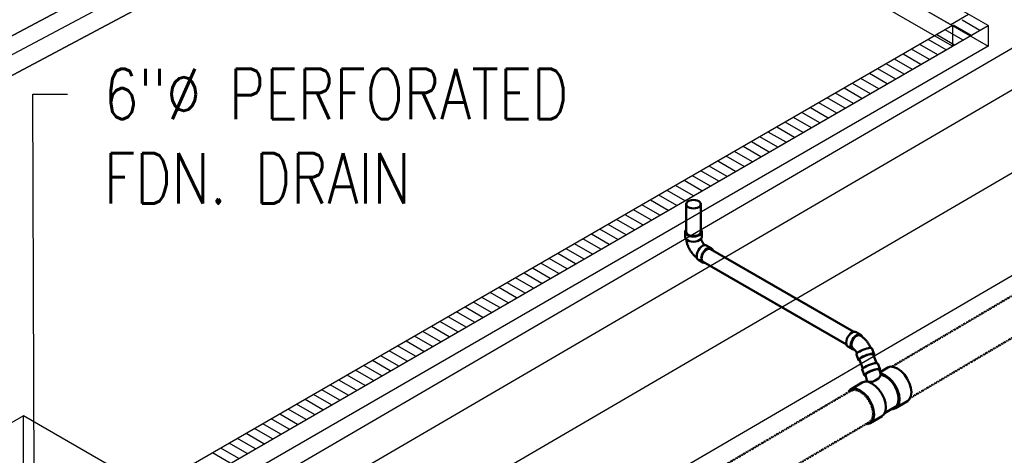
# Model space of a CAD drawing. Header units: inches. Extents: x 169 to 20644, y -1032 to 721.
# Tile 36 of 42: x 2331 to 2565, y -370 to -267. Entities that reach past the tile are written whole.
import ezdxf
from ezdxf import colors
from ezdxf.entities.mleader import LeaderData, LeaderLine
from ezdxf.math import Vec2, Vec3

# ---------------------------------------------------------------- set-up
doc = ezdxf.new("R2010")
doc.units = ezdxf.units.IN
doc.header["$LTSCALE"] = 0.5
doc.header["$MEASUREMENT"] = 0
doc.linetypes.add('Dash - 1_16_', pattern=[0.1875, 0.125, -0.0625])
doc.linetypes.add('Dot 1_32_', pattern=[0.03125, 0, -0.03125])
for name, color, linetype in [('M-SECT-PATT', 8, 'Continuous'), ('P-PIPE', 3, 'Continuous'), ('P-SANR-FIXT', 6, 'Continuous'), ('S-ANNO-DIMS', 1, 'Continuous')]:
    doc.layers.add(name, color=color, linetype=linetype)
doc.styles.add('Annotative', font='romans.shx', dxfattribs={"width": 0.8, "height": 0.125})

# ---------------------------------------------------------------- blocks, each defined once
blk = doc.blocks.new('USM_H_Trench_Drain - USM_H_Trench_Drain-1077597-DRAINAGE ISOMETRIC')
at = {"layer": 'M-SECT-PATT'}
for p, q in [((2552.38, -267.93), (2556.63, -265.48)), ((2557.31, -270.5), (2553.06, -268.05)), ((2559.31, -269.34), (2555.06, -266.89)), ((2553.31, -272.81), (2549.06, -270.36)), ((2555.31, -271.65), (2551.06, -269.2)), ((2549.31, -275.11), (2545.06, -272.67)), ((2551.31, -273.96), (2547.06, -271.51)), ((2545.31, -277.42), (2541.06, -274.97)), ((2547.31, -276.27), (2543.06, -273.82)), ((2541.31, -279.73), (2537.06, -277.28)), ((2543.31, -278.58), (2539.06, -276.13)), ((2537.31, -282.04), (2533.06, -279.59)), ((2539.31, -280.89), (2535.06, -278.44)), ((2533.31, -284.35), (2529.06, -281.9)), ((2535.31, -283.2), (2531.06, -280.75)), ((2529.31, -286.66), (2525.06, -284.21)), ((2531.31, -285.51), (2527.06, -283.06)), ((2525.31, -288.97), (2521.06, -286.52)), ((2527.31, -287.82), (2523.06, -285.37)), ((2521.31, -291.28), (2517.06, -288.83)), ((2523.31, -290.13), (2519.06, -287.68)), ((2517.31, -293.59), (2513.06, -291.14)), ((2519.31, -292.44), (2515.06, -289.99)), ((2513.31, -295.9), (2509.06, -293.45)), ((2515.31, -294.74), (2511.06, -292.29)), ((2507.31, -299.36), (2503.06, -296.91)), ((2509.31, -298.21), (2505.06, -295.76)), ((2511.31, -297.05), (2507.06, -294.6)), ((2503.31, -301.67), (2499.06, -299.22)), ((2505.31, -300.52), (2501.06, -298.07)), ((2499.31, -303.98), (2495.06, -301.53)), ((2501.31, -302.83), (2497.06, -300.38)), ((2495.31, -306.29), (2491.06, -303.84)), ((2497.31, -305.14), (2493.06, -302.69)), ((2491.31, -308.6), (2487.06, -306.15)), ((2493.31, -307.45), (2489.06, -305)), ((2487.31, -310.91), (2483.06, -308.46)), ((2489.31, -309.76), (2485.06, -307.31)), ((2483.31, -313.22), (2479.06, -310.77)), ((2485.31, -312.06), (2481.06, -309.62)), ((2479.31, -315.53), (2475.06, -313.08)), ((2481.31, -314.37), (2477.06, -311.92)), ((2475.31, -317.84), (2471.06, -315.39)), ((2477.31, -316.68), (2473.06, -314.23)), ((2471.31, -320.15), (2467.06, -317.7)), ((2473.31, -318.99), (2469.06, -316.54)), ((2467.31, -322.46), (2463.06, -320.01)), ((2469.31, -321.3), (2465.06, -318.85)), ((2463.31, -324.77), (2459.06, -322.32)), ((2465.31, -323.61), (2461.06, -321.16)), ((2459.31, -327.08), (2455.06, -324.63)), ((2461.31, -325.92), (2457.06, -323.47)), ((2455.31, -329.39), (2451.06, -326.94)), ((2457.31, -328.23), (2453.06, -325.78)), ((2451.31, -331.69), (2447.06, -329.25)), ((2453.31, -330.54), (2449.06, -328.09)), ((2447.31, -334), (2443.06, -331.55)), ((2449.31, -332.85), (2445.06, -330.4)), ((2443.31, -336.31), (2439.06, -333.86)), ((2445.31, -335.16), (2441.06, -332.71)), ((2439.31, -338.62), (2435.06, -336.17)), ((2441.31, -337.47), (2437.06, -335.02)), ((2435.31, -340.93), (2431.06, -338.48)), ((2437.31, -339.78), (2433.06, -337.33)), ((2431.31, -343.24), (2427.06, -340.79)), ((2433.31, -342.09), (2429.06, -339.64)), ((2427.31, -345.55), (2423.06, -343.1)), ((2429.31, -344.4), (2425.06, -341.95)), ((2423.31, -347.86), (2419.06, -345.41)), ((2425.31, -346.71), (2421.06, -344.26)), ((2419.31, -350.17), (2415.06, -347.72)), ((2421.31, -349.02), (2417.06, -346.57)), ((2415.31, -352.48), (2411.06, -350.03)), ((2417.31, -351.32), (2413.06, -348.88)), ((2411.31, -354.79), (2407.06, -352.34)), ((2413.31, -353.63), (2409.06, -351.18)), ((2407.31, -357.1), (2403.06, -354.65)), ((2409.31, -355.94), (2405.06, -353.49)), ((2403.31, -359.41), (2399.06, -356.96)), ((2405.31, -358.25), (2401.06, -355.8)), ((2399.31, -361.72), (2395.06, -359.27)), ((2401.31, -360.56), (2397.06, -358.11)), ((2395.31, -364.03), (2391.06, -361.58)), ((2397.31, -362.87), (2393.06, -360.42)), ((2391.31, -366.34), (2387.06, -363.89)), ((2393.31, -365.18), (2389.06, -362.73)), ((2387.31, -368.65), (2383.06, -366.2)), ((2389.31, -367.49), (2385.06, -365.04)), ((2383.31, -370.95), (2379.06, -368.51)), ((2385.31, -369.8), (2381.06, -367.35)), ((2381.31, -372.11), (2377.06, -369.66))]:
    blk.add_line(p, q, dxfattribs=at)
at = {"layer": 'P-SANR-FIXT', "color": 1}
for p, q in [((2561.31, -268.19), (1896.63, 115.57)), ((1892.38, 113.12), (2552.82, -268.19)), ((1896.63, 110.67), (2561.31, -273.09)), ((2552.82, -273.09), (1892.38, 108.22)), ((2552.82, -268.19), (2149.77, -500.89)), ((2154.01, -503.34), (2561.31, -268.19)), ((2552.82, -268.19), (2552.82, -273.09)), ((2561.31, -268.19), (2561.31, -273.09)), ((2149.77, -505.79), (2552.82, -273.09)), ((2561.31, -273.09), (2154.01, -508.24))]:
    blk.add_line(p, q, dxfattribs=at)
blk = doc.blocks.new('Tee Reducing Sanitary - PVC - Sch 40 - DWV - Standard-V13-DRAINAGE ISOMETRIC')
at = {"layer": 'P-PIPE', "color": 90, "lineweight": 50}
for p, q in [((2531.38, -349.87), (2531.94, -351.27)), ((2535.6, -349.85), (2535.06, -348.41)), ((2537.41, -349.38), (2535.59, -350.45)), ((2531.36, -352.94), (2528.55, -354.6)), ((2532.45, -352.65), (2532.27, -352.75)), ((2539.3, -359.02), (2542.12, -357.36)), ((2536.67, -360.23), (2539.14, -358.77)), ((2533.25, -362.59), (2536.07, -360.93))]:
    blk.add_line(p, q, dxfattribs=at)
for points in [[(2534.62, -348.32, 0), (2534.26, -348.37, 0), (2533.83, -348.48, 0), (2533.36, -348.63, 0), (2532.87, -348.82, 0), (2532.42, -349.03, 0), (2532.01, -349.25, 0), (2531.69, -349.46, 0), (2531.47, -349.65, 0), (2531.38, -349.8, 0), (2531.38, -349.87, 0)], [(2535.06, -348.41, 0), (2535.03, -348.38, 0), (2534.88, -348.32, 0), (2534.62, -348.32, 0)], [(2532.19, -351.33, 0), (2532.09, -351.33, 0), (2531.94, -351.27, 0), (2531.92, -351.16, 0), (2532.01, -351.01, 0), (2532.23, -350.82, 0), (2532.55, -350.61, 0), (2532.96, -350.39, 0), (2533.41, -350.18, 0), (2533.9, -350, 0), (2534.37, -349.84, 0), (2534.8, -349.74, 0), (2535.16, -349.68, 0)], [(2534.99, -349.78, 0), (2534.56, -349.85, 0), (2534.02, -350.01, 0), (2533.45, -350.22, 0), (2532.92, -350.47, 0), (2532.49, -350.72, 0), (2532.22, -350.95, 0), (2532.13, -351.15, 0)], [(2535.39, -349.89, 0), (2535.28, -349.79, 0), (2534.99, -349.78, 0)], [(2535.16, -349.68, 0), (2535.42, -349.68, 0), (2535.57, -349.74, 0), (2535.6, -349.85, 0), (2535.5, -350, 0), (2535.45, -350.04, 0)], [(2535.82, -351.13, 0), (2535.51, -350.2, 0), (2535.41, -349.93, 0), (2535.38, -349.86, 0)], [(2537.41, -349.38, 0), (2538.1, -349.17, 0)], [(2538.1, -349.17, 0), (2538.88, -349.25, 0), (2539.73, -349.61, 0), (2540.58, -350.23, 0), (2541.37, -351.06, 0), (2542.06, -352.05, 0), (2542.59, -353.13, 0), (2542.92, -354.22, 0), (2543.04, -355.26, 0), (2542.94, -356.17, 0), (2542.62, -356.89, 0), (2542.11, -357.37, 0)], [(2531.36, -352.95, 0), (2531.37, -352.94, 0), (2532.05, -352.73, 0)], [(2532.05, -352.73, 0), (2532.83, -352.81, 0), (2533.68, -353.17, 0), (2534.53, -353.79, 0), (2535.32, -354.62, 0), (2536.01, -355.61, 0), (2536.54, -356.69, 0), (2536.87, -357.79, 0), (2536.99, -358.83, 0), (2536.89, -359.74, 0), (2536.57, -360.46, 0), (2536.06, -360.94, 0)], [(2532.13, -351.15, 0), (2532.19, -351.31, 0), (2532.24, -351.47, 0), (2532.29, -351.63, 0), (2532.34, -351.79, 0), (2532.38, -351.96, 0), (2532.41, -352.13, 0), (2532.44, -352.3, 0), (2532.46, -352.47, 0), (2532.45, -352.65, 0)], [(2538.62, -359.24, 0), (2539.29, -359.03, 0), (2539.81, -358.55, 0), (2540.13, -357.83, 0), (2540.23, -356.92, 0), (2540.11, -355.88, 0), (2539.77, -354.79, 0), (2539.24, -353.71, 0), (2538.56, -352.72, 0), (2537.77, -351.88, 0), (2536.92, -351.27, 0), (2536.07, -350.9, 0), (2535.73, -350.87, 0)], [(2535.82, -351.13, 0), (2536.13, -351.17, 0), (2536.92, -351.5, 0), (2537.71, -352.08, 0), (2538.46, -352.86, 0), (2539.1, -353.79, 0), (2539.59, -354.8, 0), (2539.91, -355.83, 0), (2540.02, -356.8, 0), (2539.92, -357.65, 0), (2539.63, -358.33, 0), (2539.14, -358.77, 0)], [(2529.23, -354.39, 0), (2528.56, -354.6, 0), (2528.08, -355.04, 0)], [(2532.57, -362.8, 0), (2533.24, -362.59, 0), (2533.76, -362.12, 0), (2534.08, -361.4, 0), (2534.18, -360.49, 0), (2534.06, -359.45, 0), (2533.72, -358.35, 0), (2533.19, -357.27, 0), (2532.51, -356.28, 0), (2531.72, -355.45, 0), (2530.87, -354.83, 0), (2530.02, -354.47, 0), (2529.23, -354.39, 0)], [(2538.4, -359.21, 0), (2538.62, -359.24, 0)], [(2532.35, -362.78, 0), (2532.57, -362.8, 0)]]:
    blk.add_polyline3d(points, dxfattribs=at)
blk.add_arc((2533.21, -349.83), 2.92, 254.8467, 333.4546, dxfattribs=at)
blk = doc.blocks.new('Bend - PVC - Sch 40 - DWV_USACE - Standard-1118571-DRAINAGE ISOMETRIC')
at = {"layer": 'P-PIPE', "color": 90, "lineweight": 50}
for p, q in [((2531.01, -341.58), (2529.95, -340.97)), ((2527.97, -344.4), (2529.03, -345.01)), ((2534.19, -346.18), (2533.66, -344.81)), ((2529.97, -346.26), (2530.5, -347.61))]:
    blk.add_line(p, q, dxfattribs=at)
for points in [[(2527.97, -344.4, 0), (2527.75, -344.19, 0), (2527.61, -343.88, 0), (2527.56, -343.49, 0), (2527.61, -343.05, 0), (2527.75, -342.58, 0), (2527.97, -342.11, 0), (2528.26, -341.69, 0), (2528.6, -341.33, 0), (2528.96, -341.07, 0)], [(2528.96, -341.07, 0), (2529.32, -340.92, 0), (2529.66, -340.88, 0), (2529.95, -340.97, 0)], [(2530.02, -341.68, 0), (2529.66, -341.95, 0), (2529.32, -342.3, 0), (2529.03, -342.73, 0), (2528.81, -343.19, 0), (2528.67, -343.66, 0), (2528.62, -344.11, 0), (2528.67, -344.5, 0), (2528.81, -344.81, 0), (2529.03, -345.01, 0), (2529.32, -345.1, 0), (2529.49, -345.08, 0)], [(2530.02, -341.87, 0), (2529.6, -342.2, 0), (2529.23, -342.66, 0), (2528.95, -343.2, 0), (2528.8, -343.75, 0), (2528.8, -344.25, 0), (2528.95, -344.63, 0), (2529.23, -344.85, 0)], [(2531.37, -342.1, 0), (2531.23, -341.79, 0), (2531.01, -341.58, 0), (2530.72, -341.49, 0), (2530.38, -341.53, 0), (2530.02, -341.68, 0)], [(2530.82, -341.74, 0), (2530.45, -341.71, 0), (2530.02, -341.87, 0)], [(2530.82, -341.74, 0), (2531.03, -341.86, 0), (2531.16, -341.95, 0), (2531.29, -342.04, 0), (2531.41, -342.13, 0), (2531.54, -342.22, 0), (2531.66, -342.32, 0), (2531.77, -342.43, 0), (2531.89, -342.53, 0), (2532, -342.64, 0), (2532.1, -342.75, 0), (2532.21, -342.87, 0), (2532.31, -342.99, 0), (2532.41, -343.11, 0), (2532.51, -343.23, 0), (2532.6, -343.36, 0), (2532.69, -343.48, 0), (2532.78, -343.61, 0), (2532.87, -343.75, 0), (2532.95, -343.88, 0), (2533.03, -344.02, 0), (2533.1, -344.15, 0), (2533.18, -344.29, 0), (2533.25, -344.43, 0), (2533.31, -344.58, 0), (2533.37, -344.72, 0)], [(2529.23, -344.85, 0), (2529.25, -344.87, 0), (2529.25, -344.87, 0), (2529.26, -344.88, 0), (2529.29, -344.91, 0), (2529.33, -344.94, 0), (2529.37, -344.98, 0), (2529.42, -345.02, 0), (2529.46, -345.06, 0), (2529.51, -345.1, 0), (2529.55, -345.15, 0), (2529.6, -345.2, 0), (2529.64, -345.25, 0), (2529.69, -345.31, 0), (2529.73, -345.36, 0), (2529.78, -345.42, 0), (2529.82, -345.48, 0), (2529.86, -345.55, 0), (2529.9, -345.61, 0), (2529.94, -345.67, 0), (2529.98, -345.74, 0), (2530.02, -345.81, 0), (2530.06, -345.87, 0), (2530.09, -345.94, 0), (2530.11, -345.99, 0)], [(2530.6, -345.63, 0), (2530.28, -345.84, 0), (2530.06, -346.02, 0), (2529.97, -346.17, 0), (2529.97, -346.26, 0)], [(2533.66, -344.81, 0), (2533.64, -344.77, 0), (2533.5, -344.71, 0), (2533.23, -344.71, 0), (2532.87, -344.77, 0), (2532.44, -344.88, 0), (2531.96, -345.03, 0), (2531.48, -345.21, 0), (2531.02, -345.42, 0), (2530.62, -345.63, 0)], [(2530.73, -347.7, 0), (2530.68, -347.7, 0), (2530.53, -347.65, 0), (2530.5, -347.54, 0), (2530.59, -347.39, 0), (2530.81, -347.21, 0), (2531.13, -347, 0)], [(2531.13, -347, 0), (2531.54, -346.79, 0), (2531.99, -346.58, 0), (2532.48, -346.4, 0), (2532.95, -346.25, 0), (2533.38, -346.14, 0), (2533.74, -346.08, 0), (2534.01, -346.08, 0), (2534.16, -346.14, 0), (2534.19, -346.24, 0), (2534.11, -346.37, 0)]]:
    blk.add_polyline3d(points, dxfattribs=at)
blk = doc.blocks.new('Bend - PVC - Sch 40 - DWV_USACE - Standard-V18-DRAINAGE ISOMETRIC')
at = {"layer": 'P-PIPE', "color": 90, "lineweight": 50}
for p, q in [((2353.53, -395.53), (2353.53, -396.75)), ((2357.48, -396.75), (2357.48, -395.53)), ((2359.72, -399.4), (2358.63, -398.78)), ((2356.68, -402.22), (2357.74, -402.83))]:
    blk.add_line(p, q, dxfattribs=at)
for points in [[(2353.74, -395.03, 0), (2353.59, -395.23, 0), (2353.53, -395.53, 0), (2353.59, -395.82, 0), (2353.79, -396.1, 0), (2354.11, -396.34, 0), (2354.52, -396.52, 0), (2354.99, -396.63, 0), (2355.5, -396.67, 0), (2356.02, -396.63, 0), (2356.49, -396.52, 0), (2356.9, -396.34, 0)], [(2356.9, -396.34, 0), (2357.22, -396.1, 0), (2357.42, -395.82, 0), (2357.48, -395.53, 0), (2357.42, -395.23, 0), (2357.27, -395.03, 0)], [(2356.9, -397.56, 0), (2356.49, -397.74, 0), (2356.02, -397.86, 0), (2355.5, -397.9, 0), (2354.99, -397.86, 0), (2354.52, -397.74, 0), (2354.11, -397.56, 0), (2353.79, -397.32, 0), (2353.59, -397.05, 0), (2353.53, -396.76, 0)], [(2353.79, -397.32, 0), (2353.8, -397.39, 0), (2353.82, -397.55, 0), (2353.85, -397.71, 0), (2353.88, -397.86, 0), (2353.92, -398.02, 0), (2353.96, -398.18, 0), (2354, -398.33, 0), (2354.05, -398.49, 0), (2354.1, -398.64, 0), (2354.16, -398.79, 0), (2354.22, -398.94, 0), (2354.28, -399.09, 0), (2354.35, -399.24, 0), (2354.42, -399.38, 0), (2354.49, -399.53, 0), (2354.57, -399.67, 0), (2354.65, -399.81, 0), (2354.74, -399.95, 0), (2354.83, -400.09, 0), (2354.92, -400.23, 0), (2355.01, -400.36, 0), (2355.11, -400.49, 0), (2355.21, -400.62, 0), (2355.31, -400.74, 0), (2355.41, -400.87, 0), (2355.52, -400.99, 0), (2355.63, -401.1, 0), (2355.75, -401.22, 0), (2355.86, -401.33, 0), (2355.98, -401.43, 0), (2356.1, -401.54, 0), (2356.23, -401.64, 0), (2356.32, -401.71, 0)], [(2357.48, -396.75, 0), (2357.42, -397.05, 0), (2357.22, -397.32, 0), (2356.9, -397.56, 0)], [(2357.32, -397.19, 0), (2357.33, -397.25, 0), (2357.35, -397.32, 0), (2357.37, -397.39, 0), (2357.4, -397.46, 0), (2357.42, -397.53, 0), (2357.45, -397.6, 0), (2357.48, -397.68, 0), (2357.52, -397.75, 0), (2357.55, -397.82, 0), (2357.59, -397.9, 0), (2357.63, -397.97, 0), (2357.67, -398.04, 0), (2357.71, -398.11, 0), (2357.76, -398.18, 0), (2357.8, -398.24, 0), (2357.85, -398.31, 0), (2357.89, -398.37, 0), (2357.94, -398.44, 0), (2357.99, -398.5, 0), (2358.04, -398.55, 0), (2358.09, -398.61, 0), (2358.19, -398.72, 0)], [(2356.68, -402.22, 0), (2356.68, -402.22, 0), (2356.46, -402.01, 0), (2356.32, -401.7, 0), (2356.27, -401.31, 0), (2356.32, -400.87, 0), (2356.46, -400.4, 0), (2356.68, -399.93, 0), (2356.97, -399.51, 0), (2357.31, -399.15, 0), (2357.67, -398.89, 0)], [(2358.73, -399.5, 0), (2358.37, -399.76, 0), (2358.03, -400.12, 0), (2357.74, -400.55, 0), (2357.52, -401.01, 0), (2357.38, -401.48, 0), (2357.33, -401.92, 0), (2357.38, -402.32, 0), (2357.52, -402.62, 0), (2357.74, -402.83, 0), (2358.03, -402.92, 0), (2358.19, -402.9, 0)], [(2357.67, -398.89, 0), (2358.03, -398.73, 0), (2358.37, -398.7, 0), (2358.63, -398.78, 0)], [(2360, -399.85, 0), (2359.94, -399.61, 0), (2359.72, -399.4, 0), (2359.43, -399.31, 0), (2359.09, -399.35, 0), (2358.73, -399.5, 0)]]:
    blk.add_polyline3d(points, dxfattribs=at)
blk = doc.blocks.new('Mechanical_Box_H_rvt-1-DRAINAGE ISOMETRIC')
at = {"layer": 'P-PIPE', "color": 90, "linetype": 'Dash - 1_16_', "lineweight": 50}
for p, q in [((2628.64, -295.98), (2538.36, -349.19)), ((2542.74, -356.62), (2633.02, -303.41)), ((2528.71, -354.88), (2402.76, -429.11)), ((2407.14, -436.54), (2533.09, -362.31))]:
    blk.add_line(p, q, dxfattribs=at)
at = {"layer": 'P-PIPE', "color": 90, "lineweight": 50}
for p, q in [((2489.55, -310.59), (2489.55, -317.12)), ((2493.05, -317.12), (2493.05, -310.59)), ((2529.39, -340.91), (2495.32, -321.24)), ((2493.57, -324.28), (2527.64, -343.94)), ((2530.71, -347.53), (2531.5, -349.57)), ((2534.77, -348.3), (2533.99, -346.3))]:
    blk.add_line(p, q, dxfattribs=at)
for points in [[(2490.07, -309.88, 0), (2489.79, -310.09, 0), (2489.61, -310.33, 0), (2489.55, -310.59, 0), (2489.61, -310.85, 0), (2489.79, -311.1, 0), (2490.07, -311.31, 0)], [(2492.54, -309.88, 0), (2492.18, -309.72, 0), (2491.76, -309.62, 0), (2491.3, -309.58, 0), (2490.85, -309.62, 0), (2490.43, -309.72, 0), (2490.07, -309.88, 0)], [(2492.54, -311.31, 0), (2492.82, -311.1, 0), (2492.99, -310.85, 0), (2493.05, -310.59, 0), (2492.99, -310.33, 0), (2492.82, -310.09, 0), (2492.54, -309.88, 0)], [(2490.07, -311.31, 0), (2490.43, -311.47, 0), (2490.85, -311.57, 0), (2491.3, -311.6, 0), (2491.76, -311.57, 0), (2492.18, -311.47, 0), (2492.54, -311.31, 0)], [(2490.07, -317.84, 0), (2489.79, -317.63, 0), (2489.61, -317.39, 0), (2489.55, -317.12, 0)], [(2492.54, -317.84, 0), (2492.18, -318, 0), (2491.76, -318.1, 0), (2491.3, -318.14, 0), (2490.85, -318.1, 0), (2490.43, -318, 0), (2490.07, -317.84, 0)], [(2493.04, -317.13, 0), (2492.98, -317.39, 0), (2492.81, -317.64, 0), (2492.53, -317.85, 0)], [(2493.21, -323.47, 0), (2493.25, -323.08, 0), (2493.38, -322.66, 0), (2493.57, -322.25, 0), (2493.83, -321.88, 0), (2494.13, -321.56, 0), (2494.45, -321.33, 0)], [(2494.45, -321.33, 0), (2494.77, -321.19, 0), (2495.07, -321.16, 0), (2495.32, -321.24, 0)], [(2493.57, -324.28, 0), (2493.38, -324.09, 0), (2493.25, -323.82, 0), (2493.21, -323.47, 0)], [(2531.27, -346.99, 0), (2530.99, -347.17, 0), (2530.8, -347.33, 0), (2530.71, -347.46, 0), (2530.71, -347.53, 0)], [(2533.58, -346.18, 0), (2533.26, -346.23, 0), (2532.88, -346.32, 0), (2532.46, -346.45, 0), (2532.03, -346.62, 0), (2531.63, -346.8, 0), (2531.27, -346.99, 0)], [(2533.99, -346.3, 0), (2533.95, -346.23, 0), (2533.82, -346.18, 0), (2533.58, -346.18, 0)]]:
    blk.add_polyline3d(points, dxfattribs=at)
at = {"layer": 'P-PIPE', "color": 90, "linetype": 'Dot 1_32_', "lineweight": 50}
for points in [[(2528.71, -354.88, 0), (2529.35, -354.68, 0), (2530.08, -354.76, 0), (2530.87, -355.09, 0)], [(2530.87, -355.09, 0), (2531.66, -355.67, 0), (2532.4, -356.44, 0), (2533.04, -357.36, 0), (2533.53, -358.37, 0), (2533.84, -359.39, 0), (2533.95, -360.36, 0)], [(2533.95, -360.36, 0), (2533.86, -361.2, 0), (2533.56, -361.87, 0), (2533.08, -362.32, 0)]]:
    blk.add_polyline3d(points, dxfattribs=at)
at = {"layer": 'P-PIPE', "color": 90, "lineweight": 50}
for name, p in [('Bend - PVC - Sch 40 - DWV_USACE - Standard-V18-DRAINAGE ISOMETRIC', (135.79, 78.4)), ('Bend - PVC - Sch 40 - DWV_USACE - Standard-1118571-DRAINAGE ISOMETRIC', (0, 0)), ('Tee Reducing Sanitary - PVC - Sch 40 - DWV - Standard-V13-DRAINAGE ISOMETRIC', (0, 0))]:
    blk.add_blockref(name, p, dxfattribs=at)
at = {"layer": 'P-SANR-FIXT', "color": 1, "lineweight": 50}
blk.add_blockref('USM_H_Trench_Drain - USM_H_Trench_Drain-1077597-DRAINAGE ISOMETRIC', (0, 0), dxfattribs=at)

msp = doc.modelspace()

# ---------------------------------------------------------------- linework, layer by layer
at = {"layer": 'M-SECT-PATT', "lineweight": -3}
for p, q in [((2586.8, -133.43), (2154.05, -364.12)), ((2595.28, -133.43), (2162.53, -364.12)), ((2154.05, -364.12), (2578.31, -137.95)), ((2162.53, -369.02), (2595.28, -138.33)), ((2586.8, -142.85), (2162.53, -369.02)), ((2578.31, -266.94), (2154.05, -514.34)), ((2179.5, -529.04), (2629.22, -266.79)), ((2162.53, -519.24), (2586.8, -271.84)), ((2629.22, -291.29), (2179.5, -553.53)), ((2332.24, -360.84), (2154.05, -463.72)), ((2443.45, -425.05), (2332.24, -360.84)), ((2332.24, -460.45), (2332.24, -360.84))]:
    msp.add_line(p, q, dxfattribs=at)

# ---------------------------------------------------------------- block references
at = {"layer": 'P-PIPE', "lineweight": -3}
msp.add_blockref('Mechanical_Box_H_rvt-1-DRAINAGE ISOMETRIC', (0, 0), dxfattribs=at)

# ---------------------------------------------------------------- leaders
at = {"layer": 'S-ANNO-DIMS', "lineweight": -3}
ml = msp.add_multileader_mtext('Standard', dxfattribs=at)
ml.set_content('MECHANICAL ROOM\\PVENTILATION PIPES\\PREF: S405A AND S707A', color=2, style='Annotative')
ml.set_leader_properties()
ml.build(insert=Vec2(0, 0))
ml.multileader.update_dxf_attribs({"dogleg_length": 0.125, "arrow_head_size": 17.28, "scale": 96})
ctx = ml.context
ctx.base_point, ctx.scale, ctx.char_height, ctx.arrow_head_size, ctx.landing_gap_size, ctx.plane_origin = Vec3(2202.81, -165), 96, 12, 17.28, 8.64, Vec3(2501, -513.33)
notes = []
notes.append((ctx, [(0, (1, 1, 0), (2190.81, -165), (1, 0), 12, [(1, [(2226.48, -411.39), (2267.45, -390.42)], 0, [])])]))
ctx.mtext.insert, ctx.mtext.flow_direction = Vec3(2211.45, -159), 5
ml = msp.add_multileader_mtext('Standard', dxfattribs=at)
ml.set_content('6"%%C PERFORATED\\PFDN. DRAIN', color=2, style='Annotative')
ml.set_leader_properties()
ml.build(insert=Vec2(0, 0))
ml.multileader.update_dxf_attribs({"dogleg_length": 0.36, "arrow_head_size": 17.28, "scale": 96})
ctx = ml.context
ctx.base_point, ctx.scale, ctx.char_height, ctx.arrow_head_size, ctx.landing_gap_size, ctx.plane_origin = Vec3(2342.69, -284.44), 96, 12, 17.28, 8.64, Vec3(2311.03, -303.75)
notes.append((ctx, [(0, (1, 1, 0), (2334.43, -284.44), (1, 0), 8.27, [(0, [(2334.89, -422.95)], 0, [])])]))
ctx.mtext.insert, ctx.mtext.width, ctx.mtext.defined_height, ctx.mtext.flow_direction = Vec3(2351.33, -278.44), 87.2503, 52.62, 5
for ctx, leaders in notes:
    for number, flags, end, landing, length, lines in leaders:
        leader = LeaderData()
        leader.index, (leader.has_last_leader_line, leader.has_dogleg_vector, leader.attachment_direction) = number, flags
        leader.last_leader_point, leader.dogleg_vector, leader.dogleg_length = Vec3(end), Vec3(landing), length
        for number, points, colour, breaks in lines:
            line = LeaderLine()
            line.index, line.vertices, line.color, line.breaks = number, Vec3.list(points), colors.encode_raw_color(colour), breaks
            leader.lines.append(line)
        ctx.leaders.append(leader)

doc.saveas('drawing.dxf')
